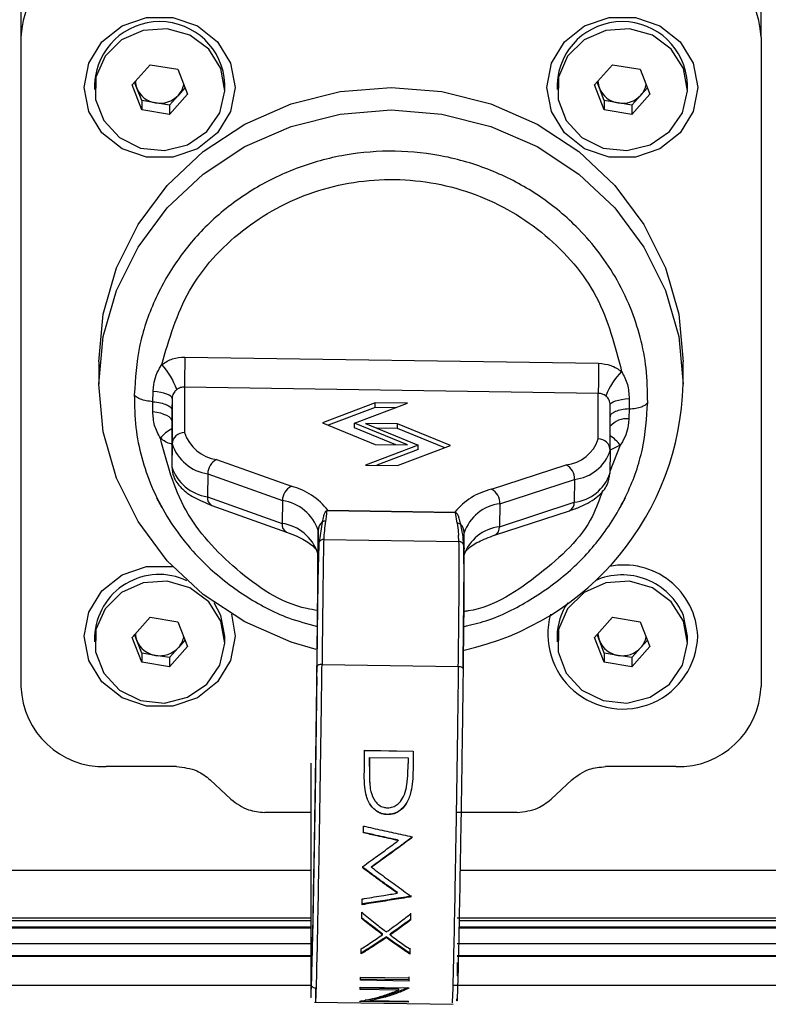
# Model space of a CAD drawing. Header units: millimetres. Extents: x 9 to 583, y 10 to 410.
# Tile 104 of 122: x 468 to 474, y 297 to 305. Entities that reach past the tile are written whole.
import ezdxf

# ---------------------------------------------------------------- set-up
doc = ezdxf.new("R2010")
doc.units = ezdxf.units.MM

msp = doc.modelspace()

# ---------------------------------------------------------------- linework, layer by layer
at = {"color": 7, "linetype": 'Continuous', "lineweight": 25}
for p, q in [((467.7629, 304.6255), (467.7629, 305.0086)), ((473.8429, 304.6255), (473.8429, 305.0086)), ((467.7629, 299.2881), (467.7629, 304.6255)), ((473.8429, 304.6255), (473.8429, 299.2881)), ((468.6754, 304.2319), (468.8239, 304.3982)), ((468.8239, 304.3982), (469.0513, 304.3605)), ((472.4754, 304.2319), (472.6239, 304.3982)), ((472.6239, 304.3982), (472.8513, 304.3605)), ((469.0513, 304.3605), (469.1303, 304.1566)), ((472.8513, 304.3605), (472.9303, 304.1566)), ((468.3679, 304.2411), (468.3679, 304.1943)), ((468.7544, 304.028), (468.6754, 304.2319)), ((468.7149, 304.2052), (468.6957, 304.2547)), ((469.11, 304.2091), (469.0561, 304.1487)), ((469.4379, 304.1943), (469.4379, 304.2411)), ((472.1679, 304.2411), (472.1679, 304.1943)), ((472.5544, 304.028), (472.4754, 304.2319)), ((472.5149, 304.2052), (472.4957, 304.2547)), ((472.91, 304.2091), (472.8561, 304.1487)), ((473.2379, 304.1943), (473.2379, 304.2411)), ((468.7544, 304.1033), (468.7149, 304.2052)), ((469.1303, 304.1566), (468.9818, 303.9903)), ((469.0561, 304.1487), (468.9818, 304.0656)), ((472.5544, 304.1033), (472.5149, 304.2052)), ((472.9303, 304.1566), (472.7818, 303.9903)), ((472.8561, 304.1487), (472.7818, 304.0656)), ((468.7544, 304.1033), (468.7544, 304.028)), ((468.8681, 304.0844), (468.7544, 304.1033)), ((468.9818, 304.0656), (468.8681, 304.0844)), ((468.9818, 304.0656), (468.9818, 303.9903)), ((472.5544, 304.1033), (472.5544, 304.028)), ((472.6681, 304.0844), (472.5544, 304.1033)), ((472.7818, 304.0656), (472.6681, 304.0844)), ((472.7818, 304.0656), (472.7818, 303.9903)), ((468.9818, 303.9903), (468.7544, 304.028)), ((472.7818, 303.9903), (472.5544, 304.028)), ((468.4029, 301.9568), (468.4029, 301.7721)), ((469.1093, 301.9963), (472.5089, 301.9449)), ((473.2029, 301.7721), (473.2029, 301.9568)), ((468.9004, 301.9055), (468.9188, 301.9347)), ((468.847, 301.6289), (468.8488, 301.7136)), ((468.8488, 301.7136), (468.8512, 301.7476)), ((469.1063, 301.7499), (472.5059, 301.6985)), ((469.1063, 301.7499), (469.1063, 301.3749)), ((468.846, 301.5474), (468.847, 301.6289)), ((469.0047, 301.6555), (469.0031, 301.5597)), ((469.0047, 301.6555), (469.0047, 301.2825)), ((470.6736, 301.62), (470.239, 301.4556)), ((470.6729, 301.5824), (470.6736, 301.62)), ((470.9386, 301.616), (470.6736, 301.62)), ((472.5059, 301.3235), (472.5059, 301.6985)), ((472.7597, 301.6544), (472.7587, 301.5697)), ((469.0031, 301.5597), (469.0015, 301.4676)), ((470.6729, 301.5824), (470.2864, 301.4362)), ((470.504, 301.4515), (470.9386, 301.616)), ((470.843, 301.5798), (470.6729, 301.5824)), ((472.6042, 301.2281), (472.6042, 301.6011)), ((472.7587, 301.5697), (472.7569, 301.4883)), ((469.0015, 301.4676), (469.0015, 301.0946)), ((472.7569, 301.4883), (472.7545, 301.4555)), ((470.239, 301.4556), (470.6736, 301.278)), ((470.5033, 301.414), (470.504, 301.4515)), ((470.8424, 301.2754), (470.5033, 301.414)), ((470.9386, 301.274), (470.504, 301.4515)), ((470.8573, 301.4462), (470.5923, 301.4502)), ((470.5923, 301.4502), (471.0269, 301.2726)), ((470.8566, 301.4086), (470.6878, 301.4112)), ((470.8566, 301.4086), (470.8573, 301.4462)), ((471.2438, 301.2504), (470.8566, 301.4086)), ((471.2918, 301.2686), (470.8573, 301.4462)), ((472.7053, 301.3006), (472.6869, 301.2722)), ((469.0047, 301.2825), (469.0015, 301.0946)), ((471.0269, 301.2726), (470.5923, 301.1082)), ((470.6736, 301.278), (470.9386, 301.274)), ((471.0262, 301.2351), (470.6872, 301.1068)), ((470.8573, 301.1042), (471.2918, 301.2686)), ((471.0262, 301.2351), (471.0269, 301.2726)), ((472.6042, 301.2281), (472.601, 301.0402)), ((469.3699, 301.1533), (469.984, 300.9339)), ((470.5923, 301.1082), (470.8573, 301.1042)), ((471.6281, 300.9091), (472.2423, 301.1099)), ((469.2976, 301.0362), (469.2943, 300.8483)), ((469.2976, 301.0362), (469.9117, 300.8169)), ((471.6972, 300.7899), (472.3114, 300.9907)), ((472.3114, 300.9907), (472.3082, 300.8027)), ((468.8767, 300.8398), (468.9205, 300.7598)), ((469.2943, 300.8483), (469.9085, 300.6289)), ((469.9117, 300.8169), (469.9085, 300.6289)), ((472.6846, 300.7587), (472.729, 300.8398)), ((469.3314, 300.7772), (469.9455, 300.5579)), ((470.2712, 300.7327), (470.2775, 300.736)), ((470.2772, 300.7323), (470.2805, 300.7351)), ((470.2805, 300.7351), (471.3316, 300.7192)), ((470.2843, 300.738), (471.3278, 300.7222)), ((471.6544, 300.5322), (472.2685, 300.7329)), ((471.694, 300.6019), (472.3082, 300.8027)), ((471.6972, 300.7899), (471.694, 300.6019)), ((470.2726, 300.7181), (470.2741, 300.7256)), ((471.3461, 300.6317), (471.3316, 300.7192)), ((471.3347, 300.72), (471.35, 300.7051)), ((471.3661, 300.6494), (471.3728, 300.6225)), ((470.2045, 300.5706), (470.2013, 300.3827)), ((470.2045, 300.4386), (470.2045, 300.5706)), ((470.2385, 300.6397), (470.2124, 300.4737)), ((470.2499, 300.4967), (471.361, 300.4799)), ((471.361, 300.4799), (471.3579, 300.5311)), ((471.4044, 300.4205), (471.4044, 300.5524)), ((470.2013, 300.2507), (470.2045, 300.4386)), ((470.2045, 300.4386), (470.2124, 300.4737)), ((471.3977, 300.4557), (471.4044, 300.4205)), ((470.2013, 300.2507), (470.2013, 300.3827)), ((469.4056, 299.8735), (469.3508, 299.9765)), ((468.6754, 299.6924), (468.8239, 299.8586)), ((468.8239, 299.8586), (469.0513, 299.8209)), ((469.4379, 299.7015), (469.4056, 299.8735)), ((472.4754, 299.6924), (472.6239, 299.8586)), ((472.6239, 299.8586), (472.8513, 299.8209)), ((473.2379, 299.7015), (473.2056, 299.8735)), ((469.0513, 299.8209), (469.1303, 299.617)), ((472.8513, 299.8209), (472.9303, 299.617)), ((468.3679, 299.7015), (468.3679, 299.6547)), ((468.7544, 299.4884), (468.6754, 299.6924)), ((468.7149, 299.6656), (468.6957, 299.7151)), ((469.4379, 299.6547), (469.4379, 299.7015)), ((472.1679, 299.7015), (472.1679, 299.6547)), ((472.5544, 299.4884), (472.4754, 299.6924)), ((472.5149, 299.6656), (472.4957, 299.7151)), ((473.2379, 299.6547), (473.2379, 299.7015)), ((468.7544, 299.5637), (468.7149, 299.6656)), ((469.1303, 299.617), (468.9818, 299.4507)), ((469.0561, 299.6091), (468.9818, 299.526)), ((469.11, 299.6695), (469.0561, 299.6091)), ((472.5544, 299.5637), (472.5149, 299.6656)), ((472.9303, 299.617), (472.7818, 299.4507)), ((472.8561, 299.6091), (472.7818, 299.526)), ((472.91, 299.6695), (472.8561, 299.6091)), ((468.7544, 299.5637), (468.7544, 299.4884)), ((468.8681, 299.5448), (468.7544, 299.5637)), ((468.9818, 299.526), (468.8681, 299.5448)), ((468.9818, 299.526), (468.9818, 299.4507)), ((472.5544, 299.5637), (472.5544, 299.4884)), ((472.6681, 299.5448), (472.5544, 299.5637)), ((472.7818, 299.526), (472.6681, 299.5448)), ((472.7818, 299.526), (472.7818, 299.4507)), ((468.9818, 299.4507), (468.7544, 299.4884)), ((470.236, 299.4705), (471.3559, 299.4536)), ((472.7818, 299.4507), (472.5544, 299.4884)), ((470.5864, 298.7647), (470.9863, 298.7586)), ((470.5864, 298.764), (470.9863, 298.758)), ((469.0405, 298.6303), (468.4629, 298.6303)), ((470.6254, 298.6323), (470.6254, 298.6323)), ((470.6265, 298.7063), (470.9445, 298.7015)), ((470.9843, 298.6286), (470.9844, 298.6286)), ((473.1429, 298.6303), (472.5653, 298.6303)), ((469.4881, 298.3623), (469.3177, 298.5224)), ((470.1431, 298.4714), (470.1431, 296.8503)), ((470.6275, 298.4959), (470.6275, 298.495)), ((472.2881, 298.5224), (472.1177, 298.3623)), ((470.6327, 298.4492), (470.6328, 298.4482)), ((470.9668, 298.4257), (470.9668, 298.4246)), ((470.1431, 298.2544), (469.7653, 298.2544)), ((470.7731, 298.2378), (470.7732, 298.2358)), ((471.8403, 298.2544), (471.3462, 298.2544)), ((470.8631, 298.0261), (470.8631, 298.023)), ((470.9751, 298.0465), (470.9751, 298.0495)), ((470.6427, 297.8038), (470.6427, 297.8081)), ((470.8548, 297.5907), (470.8549, 297.5961)), ((470.9665, 297.5603), (470.9665, 297.5658)), ((470.1431, 297.3631), (453.9022, 297.3631)), ((470.9628, 297.3691), (470.9628, 297.3756)), ((476.3822, 297.3631), (471.3624, 297.3631)), ((453.9029, 297.3131), (470.1431, 297.3131)), ((453.9029, 297.3061), (470.1431, 297.3061)), ((470.732, 297.2489), (470.732, 297.256)), ((470.7967, 297.2479), (470.7968, 297.255)), ((471.3612, 297.3061), (476.3822, 297.3061)), ((471.3614, 297.3131), (476.3822, 297.3131)), ((470.7638, 297.2251), (470.7639, 297.2324)), ((470.957, 297.0905), (470.9571, 297.0984)), ((453.9029, 297.0731), (470.1431, 297.0731)), ((470.1463, 297.0382), (470.1431, 296.8503)), ((470.1466, 297.0106), (470.1463, 297.0382)), ((471.3462, 297.0731), (476.3822, 297.0731)), ((470.5517, 296.8748), (470.5523, 296.9002)), ((470.9516, 296.8687), (470.5517, 296.8748)), ((470.9517, 296.8778), (470.5519, 296.8838)), ((470.5523, 296.9002), (470.9523, 296.8941)), ((470.9516, 296.8687), (470.9523, 296.8941)), ((470.9516, 296.8687), (470.9517, 296.8778)), ((470.9517, 296.8778), (470.9524, 296.903)), ((470.1825, 296.8121), (470.1838, 296.6974)), ((470.8636, 296.7948), (470.5495, 296.7995)), ((470.8637, 296.8042), (470.5498, 296.809)), ((470.5501, 296.8195), (470.9501, 296.8135)), ((470.8637, 296.8042), (470.8636, 296.7948)), ((470.9499, 296.8092), (470.95, 296.8135)), ((470.1745, 296.6946), (471.3142, 296.6774)), ((470.9457, 296.6956), (470.5457, 296.7016)), ((470.6313, 296.7103), (470.5908, 296.7109)), ((470.6313, 296.7077), (470.6314, 296.7176)), ((470.6313, 296.7077), (470.9461, 296.703)), ((470.9457, 296.6956), (470.9458, 296.703))]:
    msp.add_line(p, q, dxfattribs=at)
at = {"color": 8, "linetype": 'Continuous', "lineweight": 25}
for p, q in [((472.6869, 301.2722), (472.6013, 301.0545)), ((472.6869, 301.2722), (472.6042, 301.2309)), ((470.1463, 297.0382), (470.1463, 298.6594)), ((465.4527, 297.7788), (470.1431, 297.7788)), ((471.3702, 297.7788), (476.3822, 297.7788)), ((470.1431, 297.3844), (453.9235, 297.3844)), ((476.3822, 297.3844), (471.3462, 297.3844)), ((453.9029, 297.1767), (470.1431, 297.1767)), ((471.3462, 297.1767), (476.3822, 297.1767)), ((470.1431, 297.0767), (453.9029, 297.0767)), ((476.3822, 297.0767), (471.3462, 297.0767)), ((446.5629, 296.8345), (470.1433, 296.8345)), ((471.3105, 296.8345), (476.3822, 296.8345))]:
    msp.add_line(p, q, dxfattribs=at)
at = {"color": 7, "linetype": 'Continuous', "lineweight": 25, "flags": 128}
for points in [[(469.5229, 304.2121), (469.4855, 304.0128), (469.3778, 303.8376), (469.2129, 303.7075), (469.0105, 303.6383), (468.7952, 303.6383), (468.5929, 303.7075), (468.4279, 303.8376), (468.3202, 304.0128), (468.2829, 304.2121), (468.3202, 304.4113), (468.4279, 304.5865), (468.5929, 304.7166), (468.7952, 304.7858), (469.0105, 304.7858), (469.2129, 304.7166), (469.3778, 304.5865), (469.4855, 304.4113), (469.5229, 304.2121)], [(473.3229, 304.2121), (473.2855, 304.0128), (473.1778, 303.8376), (473.0129, 303.7075), (472.8105, 303.6383), (472.5952, 303.6383), (472.3929, 303.7075), (472.2279, 303.8376), (472.1202, 304.0128), (472.0829, 304.2121), (472.1202, 304.4113), (472.2279, 304.5865), (472.3929, 304.7166), (472.5952, 304.7858), (472.8105, 304.7858), (473.0129, 304.7166), (473.1778, 304.5865), (473.2855, 304.4113), (473.3229, 304.2121)], [(469.4056, 304.3662), (469.3055, 304.5253), (469.1511, 304.6396), (468.9631, 304.6938), (468.767, 304.6805), (468.5893, 304.6016), (468.4539, 304.4676), (468.3791, 304.2968), (468.3751, 304.1121), (468.4423, 303.9384), (468.5717, 303.7994), (468.7459, 303.7136), (468.9413, 303.6928), (469.1314, 303.7397), (469.2907, 303.848), (469.3977, 304.0031), (469.4377, 304.1839), (469.4056, 304.3662)], [(473.2056, 304.3662), (473.1055, 304.5253), (472.9511, 304.6396), (472.7631, 304.6938), (472.567, 304.6805), (472.3893, 304.6016), (472.2539, 304.4676), (472.1791, 304.2968), (472.1751, 304.1121), (472.2423, 303.9384), (472.3717, 303.7994), (472.5459, 303.7136), (472.7413, 303.6928), (472.9314, 303.7397), (473.0907, 303.848), (473.1977, 304.0031), (473.2377, 304.1839), (473.2056, 304.3662)], [(468.4029, 301.9568), (468.4393, 302.3484), (468.5476, 302.7281), (468.7244, 303.0844), (468.9643, 303.4064), (469.2602, 303.6844), (469.6029, 303.9099), (469.982, 304.076), (470.3861, 304.1778), (470.8029, 304.2121), (471.2196, 304.1778), (471.6237, 304.076), (472.0029, 303.9099), (472.3455, 303.6844), (472.6414, 303.4064), (472.8813, 303.0844), (473.0581, 302.7281), (473.1664, 302.3484), (473.2029, 301.9568)], [(470.1876, 299.5922), (469.982, 299.6528), (469.6029, 299.819), (469.2602, 300.0445), (468.9643, 300.3224), (468.7244, 300.6445), (468.5476, 301.0008), (468.4393, 301.3805), (468.4029, 301.7721), (468.4393, 302.1637), (468.5476, 302.5434), (468.7244, 302.8997), (468.9643, 303.2218), (469.2602, 303.4997), (469.6029, 303.7252), (469.982, 303.8914), (470.3861, 303.9931), (470.8029, 304.0274), (471.2196, 303.9931), (471.6237, 303.8914), (472.0029, 303.7252), (472.3455, 303.4997), (472.6414, 303.2218), (472.8813, 302.8997), (473.0581, 302.5434), (473.1664, 302.1637), (473.2029, 301.7721), (473.2029, 301.7721)], [(469.0047, 301.6555), (469.0018, 301.6651), (468.9934, 301.6746), (468.9796, 301.6835), (468.9609, 301.6918), (468.9377, 301.6991), (468.9108, 301.7053), (468.8809, 301.7102), (468.8488, 301.7136)], [(472.6042, 301.6011), (472.607, 301.6106), (472.6154, 301.6198), (472.6291, 301.6284), (472.6478, 301.6361), (472.6709, 301.6427), (472.6978, 301.6481), (472.7277, 301.652), (472.7597, 301.6544)], [(468.846, 301.5474), (468.878, 301.5429), (468.9079, 301.5363), (468.9348, 301.5279), (468.9579, 301.5178), (468.9766, 301.5064), (468.9903, 301.494), (468.9987, 301.481), (469.0015, 301.4676)], [(469.492, 299.8829), (469.5229, 299.7015), (469.4855, 299.5023), (469.3778, 299.327), (469.2129, 299.197), (469.0105, 299.1278), (468.7952, 299.1278), (468.5929, 299.197), (468.4279, 299.327), (468.3202, 299.5023), (468.2829, 299.7015), (468.3202, 299.9008), (468.4279, 300.076), (468.5929, 300.2061), (468.7952, 300.2753), (469.0071, 300.2758)], [(469.4056, 299.8266), (469.3055, 299.9857), (469.1511, 300.1), (468.9631, 300.1542), (468.767, 300.1409), (468.5893, 300.062), (468.4539, 299.928), (468.3791, 299.7572), (468.3751, 299.5725), (468.4423, 299.3988), (468.5717, 299.2598), (468.7459, 299.1741), (468.9413, 299.1532), (469.1314, 299.2001), (469.2907, 299.3084), (469.3977, 299.4635), (469.4377, 299.6443), (469.4056, 299.8266)], [(473.2056, 299.8266), (473.1055, 299.9857), (472.9511, 300.1), (472.7631, 300.1542), (472.567, 300.1409), (472.3893, 300.062), (472.2539, 299.928), (472.1791, 299.7572), (472.1751, 299.5725), (472.2423, 299.3988), (472.3717, 299.2598), (472.5459, 299.1741), (472.7413, 299.1532), (472.9314, 299.2001), (473.0907, 299.3084), (473.1977, 299.4635), (473.2377, 299.6443), (473.2056, 299.8266)], [(470.5834, 298.565), (470.5838, 298.59), (470.5841, 298.615), (470.5845, 298.6399), (470.5849, 298.6649), (470.5853, 298.6899), (470.5856, 298.7148), (470.586, 298.7398), (470.5864, 298.7647)], [(470.9863, 298.758), (470.986, 298.7418), (470.9858, 298.7257), (470.9855, 298.7095), (470.9853, 298.6933), (470.9851, 298.6771), (470.9848, 298.661), (470.9846, 298.6448), (470.9843, 298.6286)], [(470.9863, 298.7586), (470.9861, 298.7424), (470.9859, 298.7262), (470.9856, 298.7099), (470.9854, 298.6936), (470.9851, 298.6774), (470.9849, 298.6611), (470.9846, 298.6448), (470.9844, 298.6286)], [(470.9863, 298.7586), (470.9863, 298.7583), (470.9863, 298.758)], [(470.6254, 298.6323), (470.6256, 298.6416), (470.6257, 298.6508), (470.6259, 298.6601), (470.626, 298.6693), (470.6261, 298.6786), (470.6263, 298.6878), (470.6264, 298.6971), (470.6265, 298.7063)], [(470.6265, 298.7059), (470.6263, 298.6967), (470.6262, 298.6875), (470.6261, 298.6783), (470.6259, 298.6691), (470.6258, 298.6599), (470.6257, 298.6507), (470.6255, 298.6415), (470.6254, 298.6323)], [(470.6265, 298.7063), (470.6265, 298.7061), (470.6265, 298.7059)], [(470.9445, 298.7015), (470.9444, 298.6958), (470.9443, 298.6902), (470.9442, 298.6845), (470.9441, 298.6788), (470.944, 298.6732), (470.9439, 298.6675), (470.9439, 298.6618), (470.9438, 298.6562)], [(470.5757, 298.0861), (470.5758, 298.0931), (470.5759, 298.1001), (470.5761, 298.1071), (470.5762, 298.1141), (470.5763, 298.1211), (470.5764, 298.1281), (470.5765, 298.1352), (470.5766, 298.1422)], [(470.9752, 298.0573), (470.9752, 298.0563), (470.9752, 298.0554), (470.9752, 298.0544), (470.9751, 298.0534), (470.9751, 298.0524), (470.9751, 298.0514), (470.9751, 298.0504), (470.9751, 298.0495)], [(470.9752, 298.0543), (470.9752, 298.0534), (470.9752, 298.0524), (470.9752, 298.0514), (470.9752, 298.0504), (470.9751, 298.0494), (470.9751, 298.0484), (470.9751, 298.0474), (470.9751, 298.0465)], [(470.5708, 297.7986), (470.5708, 297.8001), (470.5708, 297.8016), (470.5708, 297.803), (470.5709, 297.8045), (470.5709, 297.806), (470.5709, 297.8074), (470.5709, 297.8089), (470.571, 297.8104)], [(470.5652, 297.4959), (470.5653, 297.5018), (470.5654, 297.5077), (470.5655, 297.5136), (470.5656, 297.5196), (470.5658, 297.5255), (470.5659, 297.5315), (470.566, 297.5375), (470.5661, 297.5435)], [(470.9666, 297.5728), (470.9666, 297.5719), (470.9666, 297.571), (470.9666, 297.5702), (470.9666, 297.5693), (470.9666, 297.5684), (470.9665, 297.5675), (470.9665, 297.5667), (470.9665, 297.5658)], [(470.9666, 297.5673), (470.9666, 297.5664), (470.9666, 297.5656), (470.9666, 297.5647), (470.9665, 297.5638), (470.9665, 297.5629), (470.9665, 297.562), (470.9665, 297.5612), (470.9665, 297.5603)], [(470.563, 297.3815), (470.5631, 297.3879), (470.5632, 297.3943), (470.5633, 297.4007), (470.5635, 297.4072), (470.5636, 297.4136), (470.5637, 297.4201), (470.5639, 297.4267), (470.564, 297.4332)], [(470.9639, 297.4269), (470.9637, 297.4204), (470.9636, 297.4139), (470.9635, 297.4075), (470.9633, 297.4011), (470.9632, 297.3947), (470.9631, 297.3883), (470.963, 297.3819), (470.9628, 297.3756)], [(470.9638, 297.4207), (470.9637, 297.4142), (470.9635, 297.4077), (470.9634, 297.4012), (470.9633, 297.3947), (470.9632, 297.3883), (470.963, 297.3819), (470.9629, 297.3755), (470.9628, 297.3691)], [(470.5569, 297.0915), (470.557, 297.0966), (470.5571, 297.1017), (470.5572, 297.1068), (470.5574, 297.112), (470.5575, 297.1172), (470.5576, 297.1224), (470.5577, 297.1277), (470.5578, 297.133)], [(470.9579, 297.1322), (470.9578, 297.1269), (470.9577, 297.1216), (470.9575, 297.1163), (470.9574, 297.1111), (470.9573, 297.1059), (470.9572, 297.1007), (470.9571, 297.0956), (470.957, 297.0905)], [(470.958, 297.1399), (470.9579, 297.1346), (470.9577, 297.1293), (470.9576, 297.1241), (470.9575, 297.1189), (470.9574, 297.1137), (470.9573, 297.1086), (470.9572, 297.1035), (470.9571, 297.0984)], [(470.9501, 296.8135), (470.9501, 296.8129), (470.95, 296.8124), (470.95, 296.8119), (470.95, 296.8113), (470.95, 296.8108), (470.95, 296.8102), (470.95, 296.8097), (470.9499, 296.8092)]]:
    msp.add_lwpolyline(points, dxfattribs=at)
at = {"color": 7, "linetype": 'Continuous', "lineweight": 25}
for centre, radius, start, end in [((468.4424, 304.6037), 0.6799, 88.27456, 178.16379), ((473.1633, 304.6037), 0.6799, 1.83621, 91.72544), ((468.9029, 304.217), 0.5355, 2.57713, 177.42287), ((472.7029, 304.217), 0.5355, 2.57713, 177.42287), ((468.8807, 304.2696), 0.1779, 182.19536, 201.22379), ((468.9198, 304.2713), 0.1832, 318.02625, 348.83872), ((472.6807, 304.2696), 0.1779, 182.19536, 201.22379), ((472.7198, 304.2713), 0.1832, 318.02625, 348.83872), ((468.8976, 304.2794), 0.1972, 202.0913, 261.39744), ((468.9033, 304.2884), 0.207, 260.20892, 317.55452), ((472.6976, 304.2794), 0.1972, 202.0913, 261.39744), ((472.7033, 304.2884), 0.207, 260.20892, 317.55452), ((490.227, 301.6118), 21.1211, 178.95677, 179.62522), ((493.6265, 301.5604), 21.1211, 178.95677, 179.62522), ((468.4878, 301.535), 0.5878, 19.22504, 42.8339), ((473.0911, 301.4851), 0.556, 135.09807, 159.99562), ((470.9132, 301.8258), 2.2903, 282.34117, 358.65622), ((469.1019, 301.2777), 0.0974, 87.43224, 177.16795), ((469.4171, 301.477), 0.3271, 198.17677, 261.69987), ((472.2074, 301.4223), 0.3144, 276.37229, 341.69089), ((472.5073, 301.2267), 0.0969, 0.83832, 90.88148), ((469.35, 301.3959), 0.3635, 198.17677, 261.69987), ((472.2726, 301.3378), 0.3493, 276.37229, 341.69089), ((469.4245, 301.0387), 0.127, 115.49834, 181.09829), ((469.3468, 301.208), 0.3635, 198.17677, 261.69987), ((472.1853, 300.9972), 0.1263, 357.03058, 63.1614), ((472.2694, 301.1499), 0.3493, 276.37229, 341.69089), ((470.0387, 300.8193), 0.127, 115.49834, 181.09829), ((469.8411, 300.3874), 0.5649, 38.22235, 75.34948), ((471.7494, 300.3801), 0.5427, 102.90781, 141.06128), ((471.5711, 300.7964), 0.1263, 357.03058, 63.1614), ((469.8592, 300.4572), 0.3635, 18.17677, 81.69987), ((471.736, 300.4427), 0.3493, 96.37229, 161.69089), ((469.856, 300.2693), 0.3635, 18.17677, 81.69987), ((470.2963, 300.5684), 0.0918, 128.99651, 178.60607), ((470.2634, 300.6071), 0.041, 86.95925, 127.3559), ((471.347, 300.5909), 0.0408, 50.79975, 91.33712), ((471.313, 300.5534), 0.0914, 359.40081, 49.15633), ((471.7328, 300.2548), 0.3493, 96.37229, 161.69089), ((472.7157, 299.6796), 0.6076, 2.06592, 101.10936), ((468.8988, 299.6779), 0.5315, 64.65494, 177.45497), ((472.7023, 299.6584), 0.5474, 23.14097, 114.03255), ((472.6512, 299.6997), 0.4833, 145.06361, 179.78177), ((472.7074, 299.7195), 0.6158, 164.61146, 358.3246), ((468.8807, 299.73), 0.1779, 182.19536, 201.22379), ((468.9198, 299.7317), 0.1832, 318.02625, 348.83872), ((472.6807, 299.73), 0.1779, 182.19536, 201.22379), ((472.7198, 299.7317), 0.1832, 318.02625, 348.83872), ((468.8976, 299.7398), 0.1972, 202.0913, 261.39744), ((468.9033, 299.7488), 0.207, 260.20892, 317.55452), ((472.6976, 299.7398), 0.1972, 202.0913, 261.39744), ((472.7033, 299.7488), 0.207, 260.20892, 317.55452), ((468.4424, 299.3098), 0.6799, 181.83621, 271.72544), ((473.1633, 299.3098), 0.6799, 268.27456, 358.16379), ((455.8931, 297.25), 14.6634, 358.23964, 358.31785), ((469.9851, 296.7371), 0.5617, 356.37635, 356.53343), ((470.2014, 296.7423), 0.7457, 356.41047, 356.98068)]:
    msp.add_arc(centre, radius, start, end, dxfattribs=at)
at = {"color": 8, "linetype": 'Continuous', "lineweight": 25}
for centre, radius, start, end in [((472.7396, 301.3102), 0.179, 84.45898, 139.14047), ((469.1521, 301.1316), 0.3138, 118.68462, 140.93814), ((472.3903, 301.0345), 0.3801, 38.70751, 55.74509), ((469.3625, 300.8387), 0.0688, 171.94297, 243.15128), ((472.2394, 300.7956), 0.0691, 294.93944, 5.88987), ((469.9771, 300.6194), 0.0693, 172.07087, 241.89263), ((471.6252, 300.5949), 0.0691, 294.93944, 5.88987)]:
    msp.add_arc(centre, radius, start, end, dxfattribs=at)
at = {"color": 7, "linetype": 'Continuous', "lineweight": 25}
for points, knots in [([(472.9121, 301.623), (472.9106, 301.7168), (472.9075, 301.897), (472.8558, 302.1585), (472.7721, 302.4124), (472.6521, 302.6553), (472.5005, 302.8781), (472.2928, 303.112), (472.014, 303.3387), (471.6476, 303.5333), (471.2522, 303.655), (470.8373, 303.7004), (470.4211, 303.6676), (470.0217, 303.5579), (469.6489, 303.3744), (469.3271, 303.1292), (469.0544, 302.8222), (468.8527, 302.4722), (468.7207, 302.0844), (468.7026, 301.8193), (468.6936, 301.6868)], [0, 0, 0, 0, 0.044191, 0.084968, 0.125085, 0.169607, 0.211305, 0.250169, 0.314064, 0.375141, 0.438046, 0.500113, 0.56218, 0.625084, 0.686163, 0.750056, 0.809368, 0.875027, 0.937513, 1, 1, 1, 1]), ([(468.9188, 301.9347), (468.9801, 302.1437), (469.1026, 302.5617), (469.5598, 303.0624), (470.1548, 303.3878), (470.8347, 303.4934), (471.5107, 303.3673), (472.0945, 303.0241), (472.5346, 302.5097), (472.6431, 302.0882), (472.6973, 301.8775)], [0, 0, 0, 0, 0.125002, 0.250003, 0.375002, 0.5, 0.624997, 0.749996, 0.875025, 1, 1, 1, 1]), ([(468.9188, 301.9347), (468.9478, 301.9528), (469.0057, 301.9891), (469.0748, 301.9939), (469.1093, 301.9963)], [0, 0, 0, 0, 0.500002, 1, 1, 1, 1]), ([(472.5089, 301.9449), (472.5433, 301.9415), (472.6122, 301.9346), (472.6689, 301.8965), (472.6973, 301.8775)], [0, 0, 0, 0, 0.499927, 1, 1, 1, 1]), ([(468.8512, 301.7476), (468.8554, 301.7751), (468.8638, 301.8301), (468.8882, 301.8804), (468.9004, 301.9055)], [0, 0, 0, 0, 0.500186, 1, 1, 1, 1]), ([(472.6973, 301.8775), (472.7157, 301.8425), (472.7527, 301.7725), (472.7574, 301.6938), (472.7597, 301.6544)], [0, 0, 0, 0, 0.4996856, 1, 1, 1, 1]), ([(469.0428, 301.7286), (469.0373, 301.7238), (469.0262, 301.7143), (469.0144, 301.6969), (469.0064, 301.6773), (469.0053, 301.6628), (469.0047, 301.6555)], [0, 0, 0, 0, 0.249867, 0.500021, 0.750121, 1, 1, 1, 1]), ([(469.1063, 301.7499), (469.0948, 301.7491), (469.0717, 301.7474), (469.0524, 301.7348), (469.0428, 301.7286)], [0, 0, 0, 0, 0.499982, 1, 1, 1, 1]), ([(468.847, 301.6289), (468.828, 301.6312), (468.7902, 301.6359), (468.7467, 301.6488), (468.7103, 301.6655), (468.6998, 301.6788), (468.6936, 301.6868)], [0, 0, 0, 0, 0.250811, 0.500105, 0.700927, 1, 1, 1, 1]), ([(468.6936, 301.6868), (468.6951, 301.5962), (468.6982, 301.4221), (468.7499, 301.1695), (468.8337, 300.9242), (468.9536, 300.6894), (469.1053, 300.4742), (469.3128, 300.2478), (469.5924, 300.0311), (469.9068, 299.86), (470.1179, 299.8041), (470.1985, 299.7827)], [0, 0, 0, 0, 0.107046, 0.205823, 0.303, 0.410849, 0.511857, 0.605999, 0.760775, 0.908725, 1, 1, 1, 1]), ([(468.847, 301.6289), (468.8686, 301.6261), (468.9115, 301.6205), (468.9591, 301.6049), (468.9863, 301.5888), (469.0005, 301.5739), (469.0022, 301.5647), (469.0031, 301.5597)], [0, 0, 0, 0, 0.25055, 0.49938, 0.701754, 0.838971, 1, 1, 1, 1]), ([(471.3989, 299.7805), (471.4607, 299.7952), (471.6541, 299.8412), (471.956, 299.9959), (472.2788, 300.2293), (472.5512, 300.5266), (472.753, 300.8644), (472.885, 301.239), (472.9031, 301.495), (472.9121, 301.623)], [0, 0, 0, 0, 0.071198, 0.222512, 0.380798, 0.527737, 0.690397, 0.845198, 1, 1, 1, 1]), ([(472.5686, 301.6753), (472.5592, 301.6818), (472.5403, 301.695), (472.5173, 301.6973), (472.5059, 301.6985)], [0, 0, 0, 0, 0.500018, 1, 1, 1, 1]), ([(472.6042, 301.6011), (472.6039, 301.6084), (472.6032, 301.6229), (472.5959, 301.6428), (472.5847, 301.6605), (472.574, 301.6703), (472.5686, 301.6753)], [0, 0, 0, 0, 0.2498815, 0.4999835, 0.750135, 1, 1, 1, 1]), ([(472.7587, 301.5697), (472.7777, 301.5715), (472.8155, 301.5751), (472.859, 301.5866), (472.8954, 301.6023), (472.9059, 301.6153), (472.9121, 301.623)], [0, 0, 0, 0, 0.250811, 0.500105, 0.700927, 1, 1, 1, 1]), ([(468.9084, 301.3293), (468.89, 301.3638), (468.853, 301.4328), (468.8483, 301.5092), (468.846, 301.5474)], [0, 0, 0, 0, 0.499686, 1, 1, 1, 1]), ([(472.7587, 301.5697), (472.7372, 301.5677), (472.6942, 301.5635), (472.6466, 301.5491), (472.6194, 301.5339), (472.6052, 301.5194), (472.6035, 301.5102), (472.6026, 301.5053)], [0, 0, 0, 0, 0.25055, 0.49938, 0.701754, 0.838971, 1, 1, 1, 1]), ([(472.7545, 301.4555), (472.7503, 301.4286), (472.7419, 301.375), (472.7175, 301.3254), (472.7053, 301.3006)], [0, 0, 0, 0, 0.500186, 1, 1, 1, 1]), ([(469.0015, 301.0931), (469.0048, 301.0657), (469.0129, 301.0009), (469.0784, 300.9147), (469.1807, 300.8383), (469.2811, 300.7976), (469.3314, 300.7772)], [0, 0, 0, 0, 0.1842808, 0.4359323, 0.717777, 1, 1, 1, 1]), ([(472.2685, 300.7329), (472.2995, 300.744), (472.3923, 300.7771), (472.5003, 300.8422), (472.5849, 300.9355), (472.596, 301.0085), (472.601, 301.0417)], [0, 0, 0, 0, 0.169895, 0.5083211, 0.7768974, 1, 1, 1, 1]), ([(470.2654, 300.7269), (470.2665, 300.7284), (470.268, 300.7304), (470.2705, 300.7322), (470.2712, 300.7327)], [0, 0, 0, 0, 0.720248, 1, 1, 1, 1]), ([(470.2772, 300.7323), (470.2766, 300.7316), (470.275, 300.7294), (470.2745, 300.7271), (470.2741, 300.7256)], [0, 0, 0, 0, 0.347658, 1, 1, 1, 1]), ([(470.2385, 300.6397), (470.2426, 300.6559), (470.2488, 300.6804), (470.255, 300.7058), (470.2587, 300.7147), (470.259, 300.7155)], [0, 0, 0, 0, 0.647458, 0.971387, 1, 1, 1, 1]), ([(470.259, 300.7155), (470.2606, 300.7188), (470.2624, 300.7227), (470.265, 300.7264), (470.2654, 300.7269)], [0, 0, 0, 0, 0.863818, 1, 1, 1, 1]), ([(470.2726, 300.7181), (470.2719, 300.7093), (470.2702, 300.6857), (470.2673, 300.6625), (470.2656, 300.648)], [0, 0, 0, 0, 0.376481, 1, 1, 1, 1]), ([(471.3567, 300.6884), (471.356, 300.6911), (471.3546, 300.6965), (471.3516, 300.7022), (471.35, 300.7051)], [0, 0, 0, 0, 0.491795, 1, 1, 1, 1]), ([(471.3567, 300.6884), (471.358, 300.6828), (471.3613, 300.6699), (471.3643, 300.6568), (471.3661, 300.6494)], [0, 0, 0, 0, 0.427705, 1, 1, 1, 1]), ([(470.2656, 300.648), (470.2617, 300.6224), (470.2539, 300.5712), (470.2513, 300.5215), (470.2499, 300.4967)], [0, 0, 0, 0, 0.499958, 1, 1, 1, 1]), ([(471.3461, 300.6317), (471.3496, 300.606), (471.3543, 300.5721), (471.3572, 300.539), (471.3579, 300.5311)], [0, 0, 0, 0, 0.760008, 1, 1, 1, 1]), ([(471.3728, 300.6225), (471.3789, 300.5941), (471.3913, 300.5371), (471.3956, 300.4829), (471.3977, 300.4557)], [0, 0, 0, 0, 0.4998837, 1, 1, 1, 1]), ([(469.9455, 300.5579), (469.9742, 300.5469), (470.0559, 300.5155), (470.151, 300.4587), (470.1999, 300.4012), (470.2008, 300.3875), (470.2013, 300.3812)], [0, 0, 0, 0, 0.16134, 0.45951, 0.748294, 1, 1, 1, 1]), ([(470.2499, 300.4967), (470.2468, 300.4965), (470.2399, 300.4962), (470.2295, 300.4923), (470.2191, 300.4851), (470.2147, 300.4776), (470.2124, 300.4737)], [0, 0, 0, 0, 0.19956, 0.432736, 0.699543, 1, 1, 1, 1]), ([(470.2499, 300.4968), (470.2486, 300.4433), (470.2459, 300.3361), (470.2432, 300.0957), (470.2401, 299.809), (470.2374, 299.5833), (470.236, 299.4705)], [0, 0, 0, 0, 0.249123, 0.50002, 0.750172, 1, 1, 1, 1]), ([(471.4012, 300.366), (471.4014, 300.3695), (471.4019, 300.3789), (471.4253, 300.417), (471.51, 300.4785), (471.6076, 300.5147), (471.6544, 300.5322)], [0, 0, 0, 0, 0.15892, 0.434225, 0.728507, 1, 1, 1, 1]), ([(470.1956, 299.4541), (470.1963, 299.5099), (470.1976, 299.6213), (470.1994, 299.777), (470.201, 299.9224), (470.2024, 300.0702), (470.2036, 300.2134), (470.2044, 300.3447), (470.2045, 300.4074), (470.2045, 300.4386)], [0, 0, 0, 0, 0.125018, 0.25004, 0.37506, 0.500079, 0.666642, 0.834266, 1, 1, 1, 1]), ([(470.1961, 299.4541), (470.1983, 299.6735), (470.2027, 300.1122), (470.2095, 300.3531), (470.2128, 300.4735)], [0, 0, 0, 0, 0.499992, 1, 1, 1, 1]), ([(471.3559, 299.4535), (471.3573, 299.5662), (471.36, 299.7918), (471.3625, 300.0476), (471.3635, 300.2384), (471.3633, 300.3772), (471.3618, 300.4459), (471.361, 300.48)], [0, 0, 0, 0, 0.2497085, 0.4997289, 0.6668851, 0.8345999, 1, 1, 1, 1]), ([(471.3977, 300.4557), (471.3956, 300.4598), (471.3915, 300.4673), (471.3813, 300.4749), (471.371, 300.4791), (471.3642, 300.4796), (471.361, 300.4799)], [0, 0, 0, 0, 0.300456, 0.567264, 0.80044, 1, 1, 1, 1]), ([(471.3973, 300.4556), (471.3995, 300.3351), (471.4039, 300.094), (471.3979, 299.6553), (471.3949, 299.436)], [0, 0, 0, 0, 0.500008, 1, 1, 1, 1]), ([(471.3949, 299.436), (471.3956, 299.4919), (471.3963, 299.5482), (471.397, 299.606), (471.3972, 299.6207), (471.399, 299.7789), (471.402, 300.0649), (471.4036, 300.2942), (471.4039, 300.3914), (471.4039, 300.4134), (471.4039, 300.4187), (471.4039, 300.4201), (471.4039, 300.4204), (471.4039, 300.4205), (471.4039, 300.4205), (471.4039, 300.4205), (471.4039, 300.4205), (471.4039, 300.4205)], [0, 0, 0, 0, 0.125253, 0.126421, 0.135255, 0.159473, 0.500155, 0.87462, 0.968772, 0.992211, 0.998048, 0.999508, 0.999875, 0.999968, 0.999991, 0.999998, 1, 1, 1, 1]), ([(470.1938, 299.3693), (470.195, 299.4678), (470.1974, 299.6648), (470.1999, 299.9128), (470.2015, 300.1185), (470.2017, 300.2066), (470.2018, 300.2507)], [0, 0, 0, 0, 0.25004, 0.500085, 0.750133, 1, 1, 1, 1]), ([(470.1431, 296.8503), (470.1434, 296.8012), (470.1439, 296.7031), (470.1479, 296.7648), (470.1541, 296.9776), (470.1619, 297.3368), (470.1693, 297.7304), (470.1749, 298.053), (470.1777, 298.2254), (470.1792, 298.3176), (470.1812, 298.4388), (470.1828, 298.5428), (470.1842, 298.6366), (470.1842, 298.637), (470.1842, 298.6386), (470.1843, 298.6445), (470.1847, 298.6678), (470.1861, 298.7599), (470.1901, 299.0351), (470.1933, 299.2777), (470.1956, 299.4541)], [0, 0, 0, 0, 0.124906, 0.249813, 0.374719, 0.499626, 0.624532, 0.687155, 0.730387, 0.743082, 0.749815, 0.812439, 0.812447, 0.812518, 0.812719, 0.813485, 0.816473, 0.828269, 0.875094, 1, 1, 1, 1]), ([(470.1845, 296.7071), (470.1855, 296.7129), (470.1876, 296.7258), (470.1937, 296.9456), (470.2016, 297.3079), (470.2107, 297.7907), (470.22, 298.3444), (470.2289, 298.9293), (470.2337, 299.2901), (470.236, 299.4705)], [0, 0, 0, 0, 0.119778, 0.266482, 0.413185, 0.559889, 0.706593, 0.853296, 1, 1, 1, 1]), ([(470.236, 299.4702), (470.2307, 299.47), (470.2204, 299.4696), (470.2074, 299.466), (470.1982, 299.4607), (470.1969, 299.4564), (470.1962, 299.4541)], [0, 0, 0, 0, 0.257481, 0.500425, 0.742891, 1, 1, 1, 1]), ([(471.3559, 299.4536), (471.3535, 299.2732), (471.3488, 298.9124), (471.3399, 298.3274), (471.3306, 297.7738), (471.3215, 297.291), (471.3135, 296.9287), (471.3074, 296.7089), (471.3053, 296.696), (471.3044, 296.6902)], [0, 0, 0, 0, 0.146704, 0.293407, 0.440111, 0.586815, 0.733518, 0.880222, 1, 1, 1, 1]), ([(471.3954, 299.436), (471.3949, 299.3931), (471.394, 299.3198), (471.3928, 299.2352), (471.3923, 299.192), (471.3921, 299.179), (471.3908, 299.085), (471.387, 298.8087), (471.3812, 298.4279), (471.3752, 298.0621), (471.3692, 297.7121), (471.3618, 297.3194), (471.3539, 296.9566), (471.348, 296.757), (471.3447, 296.6826), (471.3443, 296.7213), (471.3442, 296.7221)], [0, 0, 0, 0, 0.035701, 0.061055, 0.068105, 0.070226, 0.071411, 0.142766, 0.285089, 0.356444, 0.4278, 0.570123, 0.712447, 0.85477, 0.997093, 1, 1, 1, 1]), ([(471.3559, 299.4535), (471.3585, 299.4535), (471.3638, 299.4533), (471.3738, 299.4518), (471.3847, 299.4484), (471.392, 299.4436), (471.3952, 299.4394), (471.3953, 299.4371), (471.3954, 299.436)], [0, 0, 0, 0, 0.12645, 0.251389, 0.500001, 0.748613, 0.873551, 1, 1, 1, 1]), ([(470.1933, 299.3693), (470.1912, 299.2113), (470.1871, 298.8951), (470.1814, 298.5226), (470.1761, 298.1931), (470.1707, 297.8718), (470.1632, 297.4745), (470.1561, 297.1497), (470.1508, 296.9707), (470.1479, 296.9044), (470.1475, 296.9396), (470.1475, 296.9406)], [0, 0, 0, 0, 0.142216, 0.284432, 0.308844, 0.426867, 0.569083, 0.7113, 0.853516, 0.995732, 1, 1, 1, 1]), ([(469.0405, 298.6303), (469.0986, 298.624), (469.2026, 298.6127), (469.2825, 298.55), (469.3177, 298.5224)], [0, 0, 0, 0, 0.559222, 1, 1, 1, 1]), ([(470.6254, 298.6323), (470.6253, 298.6243), (470.6249, 298.5843), (470.6244, 298.5226), (470.6304, 298.4695), (470.6328, 298.4482)], [0, 0, 0, 0, 0.129947, 0.650023, 1, 1, 1, 1]), ([(470.6254, 298.6323), (470.6253, 298.6243), (470.625, 298.6003), (470.6252, 298.5604), (470.6254, 298.5228), (470.6276, 298.5014), (470.6282, 298.496)], [0, 0, 0, 0, 0.1756907, 0.5271078, 0.8785508, 1, 1, 1, 1]), ([(470.9295, 298.4585), (470.9309, 298.4663), (470.9378, 298.5057), (470.9418, 298.5719), (470.9431, 298.6301), (470.9438, 298.6562)], [0, 0, 0, 0, 0.120921, 0.605361, 1, 1, 1, 1]), ([(470.9844, 298.6286), (470.9842, 298.6206), (470.9834, 298.5806), (470.9815, 298.512), (470.9715, 298.4526), (470.9668, 298.4246)], [0, 0, 0, 0, 0.116909, 0.584839, 1, 1, 1, 1]), ([(470.9843, 298.6286), (470.9842, 298.6206), (470.9833, 298.5806), (470.9815, 298.5124), (470.9714, 298.4533), (470.9668, 298.4257)], [0, 0, 0, 0, 0.117507, 0.587836, 1, 1, 1, 1]), ([(472.2881, 298.5224), (472.3339, 298.5566), (472.416, 298.6177), (472.5196, 298.6264), (472.5653, 298.6303)], [0, 0, 0, 0, 0.559222, 1, 1, 1, 1]), ([(470.7731, 298.2378), (470.7651, 298.2382), (470.7409, 298.2396), (470.7009, 298.2528), (470.654, 298.2881), (470.62, 298.336), (470.5964, 298.397), (470.5839, 298.4713), (470.5835, 298.5306), (470.5833, 298.5654)], [0, 0, 0, 0, 0.056564, 0.170976, 0.290717, 0.468521, 0.581857, 0.754091, 1, 1, 1, 1]), ([(470.7732, 298.2358), (470.7651, 298.2362), (470.7409, 298.2375), (470.701, 298.2508), (470.6542, 298.2862), (470.6201, 298.3342), (470.5965, 298.3956), (470.5839, 298.4704), (470.5836, 298.53), (470.5834, 298.565)], [0, 0, 0, 0, 0.056369, 0.170398, 0.28928, 0.467034, 0.580739, 0.753824, 1, 1, 1, 1]), ([(470.6328, 298.4482), (470.6344, 298.4404), (470.6418, 298.4044), (470.6621, 298.3559), (470.7022, 298.3136), (470.7386, 298.2953), (470.7637, 298.2934), (470.7742, 298.2925)], [0, 0, 0, 0, 0.104672, 0.482994, 0.672537, 0.863569, 1, 1, 1, 1]), ([(470.9668, 298.4257), (470.9648, 298.418), (470.9547, 298.3792), (470.9291, 298.3222), (470.8799, 298.2699), (470.8282, 298.2417), (470.7916, 298.2391), (470.7731, 298.2378)], [0, 0, 0, 0, 0.081745, 0.412472, 0.62886, 0.812855, 1, 1, 1, 1]), ([(470.9668, 298.4246), (470.9648, 298.4169), (470.9548, 298.3781), (470.9294, 298.321), (470.8804, 298.2684), (470.8286, 298.2397), (470.7918, 298.2371), (470.7732, 298.2358)], [0, 0, 0, 0, 0.081528, 0.411303, 0.628081, 0.811427, 1, 1, 1, 1]), ([(470.7742, 298.2926), (470.7822, 298.2928), (470.804, 298.2935), (470.8383, 298.3058), (470.8766, 298.3359), (470.9111, 298.3873), (470.9229, 298.433), (470.9295, 298.4585)], [0, 0, 0, 0, 0.097138, 0.26336, 0.429059, 0.68246, 1, 1, 1, 1]), ([(469.4881, 298.3623), (469.5339, 298.3281), (469.616, 298.267), (469.7196, 298.2583), (469.7653, 298.2544)], [0, 0, 0, 0, 0.559159, 1, 1, 1, 1]), ([(471.8403, 298.2544), (471.8984, 298.2607), (472.0025, 298.272), (472.0824, 298.3346), (472.1177, 298.3623)], [0, 0, 0, 0, 0.5591596, 1, 1, 1, 1]), ([(470.5766, 298.1422), (470.5831, 298.1408), (470.6156, 298.1336), (470.6983, 298.1153), (470.8247, 298.0874), (470.925, 298.0654), (470.9752, 298.0543)], [0, 0, 0, 0, 0.048905, 0.244526, 0.622261, 1, 1, 1, 1]), ([(470.8631, 298.0261), (470.8564, 298.0275), (470.8229, 298.0348), (470.7626, 298.048), (470.6735, 298.0675), (470.6112, 298.0811), (470.5757, 298.0889)], [0, 0, 0, 0, 0.069938, 0.349692, 0.629446, 1, 1, 1, 1]), ([(470.8631, 298.023), (470.8566, 298.0244), (470.8242, 298.0315), (470.7657, 298.0443), (470.6764, 298.0639), (470.6131, 298.0779), (470.5757, 298.0861)], [0, 0, 0, 0, 0.067804, 0.339022, 0.610239, 1, 1, 1, 1]), ([(470.571, 297.8104), (470.5762, 297.8141), (470.6025, 297.8328), (470.6643, 297.877), (470.7565, 297.9438), (470.8276, 297.9966), (470.8631, 298.023)], [0, 0, 0, 0, 0.05394, 0.269705, 0.634714, 1, 1, 1, 1]), ([(470.9751, 298.0495), (470.9694, 298.0452), (470.9411, 298.0242), (470.8716, 297.9728), (470.7664, 297.896), (470.6839, 297.8374), (470.6427, 297.8081)], [0, 0, 0, 0, 0.051106, 0.25554, 0.62758, 1, 1, 1, 1]), ([(470.9751, 298.0465), (470.9698, 298.0425), (470.9436, 298.0229), (470.8751, 297.9719), (470.7695, 297.8944), (470.6849, 297.834), (470.6427, 297.8038)], [0, 0, 0, 0, 0.047401, 0.237009, 0.618299, 1, 1, 1, 1]), ([(470.8549, 297.5961), (470.8495, 297.5999), (470.8225, 297.6189), (470.7616, 297.6623), (470.6723, 297.7271), (470.6046, 297.7776), (470.5708, 297.8029)], [0, 0, 0, 0, 0.05704, 0.285209, 0.642477, 1, 1, 1, 1]), ([(470.8548, 297.5907), (470.8497, 297.5944), (470.8241, 297.6125), (470.764, 297.6556), (470.6744, 297.7208), (470.6053, 297.7727), (470.5708, 297.7986)], [0, 0, 0, 0, 0.0540947, 0.27048, 0.6351033, 1, 1, 1, 1]), ([(470.6427, 297.8038), (470.6478, 297.7999), (470.6734, 297.7806), (470.7402, 297.7306), (470.8431, 297.6549), (470.9254, 297.5965), (470.9666, 297.5673)], [0, 0, 0, 0, 0.047446, 0.237236, 0.618414, 1, 1, 1, 1]), ([(470.5661, 297.5435), (470.5726, 297.5445), (470.6053, 297.5498), (470.6642, 297.5594), (470.7539, 297.5741), (470.8174, 297.5846), (470.8548, 297.5907)], [0, 0, 0, 0, 0.067943, 0.339713, 0.611483, 1, 1, 1, 1]), ([(470.9665, 297.5658), (470.9596, 297.5647), (470.925, 297.5591), (470.8409, 297.5455), (470.714, 297.5252), (470.6148, 297.5096), (470.5652, 297.5018)], [0, 0, 0, 0, 0.051657, 0.258283, 0.629139, 1, 1, 1, 1]), ([(470.9665, 297.5603), (470.9599, 297.5592), (470.9272, 297.5539), (470.844, 297.5404), (470.7168, 297.5199), (470.6157, 297.5039), (470.5652, 297.4959)], [0, 0, 0, 0, 0.048892, 0.244462, 0.622229, 1, 1, 1, 1]), ([(470.564, 297.4332), (470.5685, 297.4294), (470.5914, 297.4102), (470.6325, 297.3763), (470.6949, 297.3261), (470.739, 297.292), (470.7648, 297.272)], [0, 0, 0, 0, 0.068293, 0.341477, 0.614661, 1, 1, 1, 1]), ([(470.7648, 297.272), (470.7695, 297.2754), (470.7931, 297.2922), (470.8355, 297.3231), (470.8971, 297.3691), (470.9399, 297.4022), (470.9638, 297.4207)], [0, 0, 0, 0, 0.071076, 0.355397, 0.639717, 1, 1, 1, 1]), ([(470.732, 297.256), (470.7273, 297.2596), (470.7037, 297.2773), (470.6706, 297.3026), (470.6189, 297.3429), (470.5863, 297.3692), (470.563, 297.3879)], [0, 0, 0, 0, 0.083915, 0.419594, 0.587426, 1, 1, 1, 1]), ([(470.732, 297.2489), (470.7274, 297.2524), (470.7045, 297.2696), (470.6649, 297.3), (470.6132, 297.3407), (470.5797, 297.3679), (470.563, 297.3815)], [0, 0, 0, 0, 0.08116, 0.405815, 0.702852, 1, 1, 1, 1]), ([(470.9628, 297.3691), (470.9581, 297.3655), (470.9345, 297.3477), (470.895, 297.3183), (470.8444, 297.2815), (470.8126, 297.2591), (470.7967, 297.2479)], [0, 0, 0, 0, 0.0851293, 0.4256645, 0.7127864, 1, 1, 1, 1]), ([(470.9628, 297.3756), (470.958, 297.3719), (470.9337, 297.3536), (470.8996, 297.3285), (470.8491, 297.2918), (470.8181, 297.27), (470.7968, 297.255)], [0, 0, 0, 0, 0.087795, 0.4389938, 0.6145855, 1, 1, 1, 1]), ([(470.7638, 297.2251), (470.7591, 297.2219), (470.7356, 297.2057), (470.6931, 297.1774), (470.6288, 297.1356), (470.5835, 297.1078), (470.5569, 297.0915)], [0, 0, 0, 0, 0.068314, 0.341585, 0.614855, 1, 1, 1, 1]), ([(470.7639, 297.2324), (470.7589, 297.229), (470.7341, 297.212), (470.6872, 297.1808), (470.6231, 297.1397), (470.579, 297.1128), (470.557, 297.0994)], [0, 0, 0, 0, 0.072063, 0.360331, 0.680068, 1, 1, 1, 1]), ([(470.5578, 297.133), (470.5625, 297.136), (470.5861, 297.1509), (470.6269, 297.1774), (470.6802, 297.213), (470.7147, 297.2369), (470.732, 297.2489)], [0, 0, 0, 0, 0.08116, 0.405815, 0.702852, 1, 1, 1, 1]), ([(470.957, 297.0905), (470.9524, 297.0935), (470.9295, 297.1085), (470.8883, 297.1363), (470.8285, 297.1779), (470.787, 297.2082), (470.7638, 297.2251)], [0, 0, 0, 0, 0.0711, 0.355513, 0.639927, 1, 1, 1, 1]), ([(470.9571, 297.0984), (470.9523, 297.1015), (470.9284, 297.1171), (470.8842, 297.1468), (470.8246, 297.1882), (470.7841, 297.2176), (470.7639, 297.2324)], [0, 0, 0, 0, 0.074199, 0.371013, 0.685421, 1, 1, 1, 1]), ([(470.7967, 297.2479), (470.8013, 297.2445), (470.8241, 297.2274), (470.8624, 297.1993), (470.9116, 297.1641), (470.9425, 297.1428), (470.9579, 297.1322)], [0, 0, 0, 0, 0.085129, 0.425665, 0.712786, 1, 1, 1, 1]), ([(471.3462, 297.02), (471.3464, 296.9791), (471.347, 296.8973), (471.349, 296.9043), (471.3509, 296.9705), (471.351, 296.9727)], [0, 0, 0, 0, 0.4913736, 0.9827473, 1, 1, 1, 1]), ([(470.5458, 296.7032), (470.5498, 296.7038), (470.5699, 296.7067), (470.606, 296.7132), (470.6542, 296.7239), (470.6944, 296.7346), (470.7346, 296.7466), (470.7735, 296.7595), (470.8192, 296.7763), (470.8488, 296.7886), (470.8636, 296.7948)], [0, 0, 0, 0, 0.037954, 0.18978, 0.341607, 0.493434, 0.569342, 0.721169, 0.860543, 1, 1, 1, 1]), ([(470.9499, 296.8092), (470.9459, 296.8073), (470.9258, 296.7982), (470.8895, 296.7828), (470.8412, 296.7642), (470.801, 296.7504), (470.7608, 296.7379), (470.7218, 296.7271), (470.6759, 296.7161), (470.6462, 296.7105), (470.6313, 296.7077)], [0, 0, 0, 0, 0.037864, 0.189332, 0.340799, 0.492267, 0.567996, 0.719464, 0.859689, 1, 1, 1, 1]), ([(470.9393, 296.8137), (470.9388, 296.8135), (470.9222, 296.806), (470.8733, 296.7854), (470.7979, 296.7581), (470.7119, 296.7334), (470.6583, 296.7229), (470.6314, 296.7176)], [0, 0, 0, 0, 0.004294, 0.161598, 0.476289, 0.737887, 1, 1, 1, 1])]:
    msp.add_open_spline(points, degree=3, knots=knots, dxfattribs=at)
at = {"color": 8, "linetype": 'Continuous', "lineweight": 25}
for points, knots in [([(469.0015, 301.281), (468.9998, 301.2813), (468.9647, 301.2871), (468.9359, 301.3087), (468.9084, 301.3293)], [0, 0, 0, 0, 0.046844, 1, 1, 1, 1]), ([(470.1998, 299.9133), (470.1698, 299.9182), (469.9181, 299.9591), (469.5148, 300.2383), (469.0702, 300.7174), (468.9624, 301.1254), (468.9084, 301.3293)], [0, 0, 0, 0, 0.043116, 0.362072, 0.681104, 1, 1, 1, 1]), ([(472.5403, 300.8994), (472.5158, 300.8277), (472.4233, 300.5572), (472.0352, 300.2056), (471.6469, 299.9388), (471.4124, 299.9057), (471.4002, 299.9039)], [0, 0, 0, 0, 0.14936, 0.56331, 0.977254, 1, 1, 1, 1])]:
    msp.add_open_spline(points, degree=3, knots=knots, dxfattribs=at)
at = {"color": 7, "linetype": 'Continuous', "lineweight": 25}
msp.add_open_spline([(470.1431, 296.8503), (470.1436, 296.8453), (470.1447, 296.8355), (470.1537, 296.8229), (470.1668, 296.814), (470.1772, 296.8127), (470.1825, 296.8121)], degree=3, dxfattribs=at)

doc.saveas('drawing.dxf')
